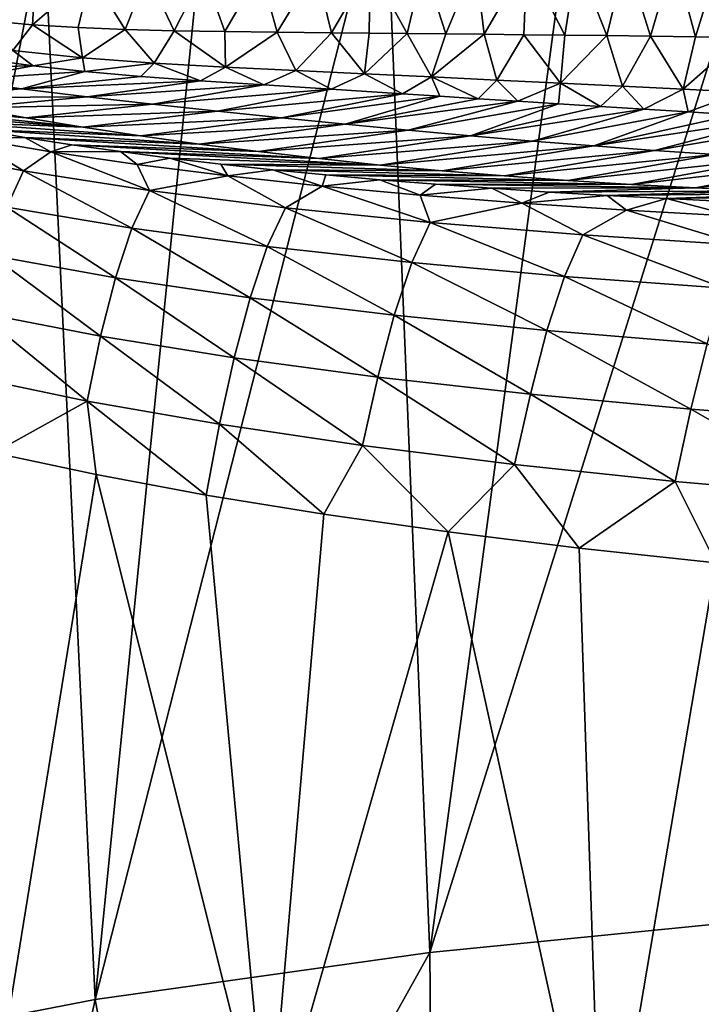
# Model space of a CAD drawing. Header units: millimetres. Extents: x -24 to 24, y -375 to 187.
# Tile 15 of 41: x -19 to -12, y 132 to 141. Entities that reach past the tile are written whole.
import ezdxf

# ---------------------------------------------------------------- set-up
doc = ezdxf.new("R2010")
doc.units = ezdxf.units.MM
doc.header["$LTSCALE"] = 19.07781
for name, color, linetype in [('61', 7, 'CONTINUOUS'), ('62', 7, 'CONTINUOUS'), ('63', 7, 'CONTINUOUS'), ('64', 7, 'CONTINUOUS'), ('65', 7, 'CONTINUOUS'), ('66', 7, 'CONTINUOUS'), ('67', 7, 'CONTINUOUS')]:
    doc.layers.add(name, color=color, linetype=linetype)

msp = doc.modelspace()

# ---------------------------------------------------------------- linework, layer by layer
at = {"layer": '61', "color": 7, "linetype": 'CONTINUOUS', "true_color": 0xe0f2ff}
for points in [[(-14.8516, 141.6996, 98.5187), (-15.3711, 141.6807, 98.6208), (-15.0108, 141.0269, 95.7695), (-14.8516, 141.6996, 98.5187)], [(-14.6328, 141.023, 95.7068), (-14.8516, 141.6996, 98.5187), (-15.0108, 141.0269, 95.7695), (-14.6328, 141.023, 95.7068)], [(-14.343, 141.7176, 98.4171), (-14.8516, 141.6996, 98.5187), (-14.6328, 141.023, 95.7068), (-14.343, 141.7176, 98.4171)], [(-14.26, 141.0192, 95.6442), (-14.343, 141.7176, 98.4171), (-14.6328, 141.023, 95.7068), (-14.26, 141.0192, 95.6442)], [(-13.8448, 141.7348, 98.3163), (-14.343, 141.7176, 98.4171), (-14.26, 141.0192, 95.6442), (-13.8448, 141.7348, 98.3163)], [(-13.8733, 141.015, 95.5787), (-13.8448, 141.7348, 98.3163), (-14.26, 141.0192, 95.6442), (-13.8733, 141.015, 95.5787)], [(-13.4738, 141.0104, 95.5104), (-13.8448, 141.7348, 98.3163), (-13.8733, 141.015, 95.5787), (-13.4738, 141.0104, 95.5104)], [(-13.3569, 141.7511, 98.2164), (-13.8448, 141.7348, 98.3163), (-13.4738, 141.0104, 95.5104), (-13.3569, 141.7511, 98.2164)], [(-13.0629, 141.0054, 95.4397), (-13.3569, 141.7511, 98.2164), (-13.4738, 141.0104, 95.5104), (-13.0629, 141.0054, 95.4397)], [(-12.879, 141.7663, 98.1178), (-13.3569, 141.7511, 98.2164), (-13.0629, 141.0054, 95.4397), (-12.879, 141.7663, 98.1178)], [(-12.6381, 140.9999, 95.3662), (-12.879, 141.7663, 98.1178), (-13.0629, 141.0054, 95.4397), (-12.6381, 140.9999, 95.3662)], [(-12.4108, 141.7803, 98.0205), (-12.879, 141.7663, 98.1178), (-12.6381, 140.9999, 95.3662), (-12.4108, 141.7803, 98.0205)], [(-12.1997, 140.9937, 95.2901), (-12.4108, 141.7803, 98.0205), (-12.6381, 140.9999, 95.3662), (-12.1997, 140.9937, 95.2901)], [(-11.9519, 141.7933, 97.9248), (-12.4108, 141.7803, 98.0205), (-12.1997, 140.9937, 95.2901), (-11.9519, 141.7933, 97.9248)], [(-11.7481, 140.9868, 95.2115), (-11.9519, 141.7933, 97.9248), (-12.1997, 140.9937, 95.2901), (-11.7481, 140.9868, 95.2115)], [(-18.6362, 141.6092, 99.2299), (-19.1602, 141.6311, 99.328), (-19.0894, 141.1499, 96.4072), (-18.6362, 141.6092, 99.2299)], [(-18.6632, 141.1123, 96.3411), (-18.6362, 141.6092, 99.2299), (-19.0894, 141.1499, 96.4072), (-18.6632, 141.1123, 96.3411)], [(-18.0965, 141.6028, 99.1302), (-18.6362, 141.6092, 99.2299), (-18.6632, 141.1123, 96.3411), (-18.0965, 141.6028, 99.1302)], [(-18.2182, 141.0846, 96.2728), (-18.0965, 141.6028, 99.1302), (-18.6632, 141.1123, 96.3411), (-18.2182, 141.0846, 96.2728)], [(-17.7596, 141.0652, 96.2028), (-18.0965, 141.6028, 99.1302), (-18.2182, 141.0846, 96.2728), (-17.7596, 141.0652, 96.2028)], [(-17.5471, 141.6083, 99.0295), (-18.0965, 141.6028, 99.1302), (-17.7596, 141.0652, 96.2028), (-17.5471, 141.6083, 99.0295)], [(-17.2825, 141.0525, 96.1299), (-17.5471, 141.6083, 99.0295), (-17.7596, 141.0652, 96.2028), (-17.2825, 141.0525, 96.1299)], [(-16.9941, 141.6223, 98.9279), (-17.5471, 141.6083, 99.0295), (-17.2825, 141.0525, 96.1299), (-16.9941, 141.6223, 98.9279)], [(-16.7873, 141.0445, 96.0537), (-16.9941, 141.6223, 98.9279), (-17.2825, 141.0525, 96.1299), (-16.7873, 141.0445, 96.0537)], [(-16.4439, 141.6409, 98.8256), (-16.9941, 141.6223, 98.9279), (-16.7873, 141.0445, 96.0537), (-16.4439, 141.6409, 98.8256)], [(-16.2782, 141.0389, 95.9741), (-16.4439, 141.6409, 98.8256), (-16.7873, 141.0445, 96.0537), (-16.2782, 141.0389, 95.9741)], [(-15.9021, 141.6609, 98.7232), (-16.4439, 141.6409, 98.8256), (-16.2782, 141.0389, 95.9741), (-15.9021, 141.6609, 98.7232)], [(-15.7469, 141.0339, 95.8895), (-15.9021, 141.6609, 98.7232), (-16.2782, 141.0389, 95.9741), (-15.7469, 141.0339, 95.8895)], [(-15.3711, 141.6807, 98.6208), (-15.9021, 141.6609, 98.7232), (-15.7469, 141.0339, 95.8895), (-15.3711, 141.6807, 98.6208)], [(-15.3823, 141.0305, 95.8305), (-15.3711, 141.6807, 98.6208), (-15.7469, 141.0339, 95.8895), (-15.3823, 141.0305, 95.8305)], [(-15.0108, 141.0269, 95.7695), (-15.3711, 141.6807, 98.6208), (-15.3823, 141.0305, 95.8305), (-15.0108, 141.0269, 95.7695)]]:
    msp.add_3dface(points, dxfattribs=at)
at = {"layer": '62', "color": 7, "linetype": 'CONTINUOUS', "true_color": 0xe0f2ff}
for points in [[(-18.6632, 141.1123, 96.3411), (-19.0894, 141.1499, 96.4072), (-18.8576, 140.8594, 93.125), (-18.6632, 141.1123, 96.3411)], [(-18.1752, 140.7889, 93.0413), (-18.6632, 141.1123, 96.3411), (-18.8576, 140.8594, 93.125), (-18.1752, 140.7889, 93.0413)], [(-18.2182, 141.0846, 96.2728), (-18.6632, 141.1123, 96.3411), (-18.1752, 140.7889, 93.0413), (-18.2182, 141.0846, 96.2728)], [(-17.7596, 141.0652, 96.2028), (-18.2182, 141.0846, 96.2728), (-18.1752, 140.7889, 93.0413), (-17.7596, 141.0652, 96.2028)], [(-17.4788, 140.7382, 92.9563), (-17.7596, 141.0652, 96.2028), (-18.1752, 140.7889, 93.0413), (-17.4788, 140.7382, 92.9563)], [(-17.2825, 141.0525, 96.1299), (-17.7596, 141.0652, 96.2028), (-17.4788, 140.7382, 92.9563), (-17.2825, 141.0525, 96.1299)], [(-16.7813, 140.6996, 92.8704), (-17.2825, 141.0525, 96.1299), (-17.4788, 140.7382, 92.9563), (-16.7813, 140.6996, 92.8704)], [(-16.7873, 141.0445, 96.0537), (-17.2825, 141.0525, 96.1299), (-16.7813, 140.6996, 92.8704), (-16.7873, 141.0445, 96.0537)], [(-16.2782, 141.0389, 95.9741), (-16.7873, 141.0445, 96.0537), (-16.7813, 140.6996, 92.8704), (-16.2782, 141.0389, 95.9741)], [(-16.0952, 140.6659, 92.7841), (-16.2782, 141.0389, 95.9741), (-16.7813, 140.6996, 92.8704), (-16.0952, 140.6659, 92.7841)], [(-15.7469, 141.0339, 95.8895), (-16.2782, 141.0389, 95.9741), (-16.0952, 140.6659, 92.7841), (-15.7469, 141.0339, 95.8895)], [(-15.4255, 140.6339, 92.6978), (-15.7469, 141.0339, 95.8895), (-16.0952, 140.6659, 92.7841), (-15.4255, 140.6339, 92.6978)], [(-15.3823, 141.0305, 95.8305), (-15.7469, 141.0339, 95.8895), (-15.4255, 140.6339, 92.6978), (-15.3823, 141.0305, 95.8305)], [(-15.0108, 141.0269, 95.7695), (-15.3823, 141.0305, 95.8305), (-15.4255, 140.6339, 92.6978), (-15.0108, 141.0269, 95.7695)], [(-14.773, 140.6026, 92.6118), (-15.0108, 141.0269, 95.7695), (-15.4255, 140.6339, 92.6978), (-14.773, 140.6026, 92.6118)], [(-14.6328, 141.023, 95.7068), (-15.0108, 141.0269, 95.7695), (-14.773, 140.6026, 92.6118), (-14.6328, 141.023, 95.7068)], [(-14.26, 141.0192, 95.6442), (-14.6328, 141.023, 95.7068), (-14.773, 140.6026, 92.6118), (-14.26, 141.0192, 95.6442)], [(-14.1366, 140.5721, 92.5265), (-14.26, 141.0192, 95.6442), (-14.773, 140.6026, 92.6118), (-14.1366, 140.5721, 92.5265)], [(-13.8733, 141.015, 95.5787), (-14.26, 141.0192, 95.6442), (-14.1366, 140.5721, 92.5265), (-13.8733, 141.015, 95.5787)], [(-13.5159, 140.5423, 92.4422), (-13.8733, 141.015, 95.5787), (-14.1366, 140.5721, 92.5265), (-13.5159, 140.5423, 92.4422)], [(-13.4738, 141.0104, 95.5104), (-13.8733, 141.015, 95.5787), (-13.5159, 140.5423, 92.4422), (-13.4738, 141.0104, 95.5104)], [(-13.0629, 141.0054, 95.4397), (-13.4738, 141.0104, 95.5104), (-13.5159, 140.5423, 92.4422), (-13.0629, 141.0054, 95.4397)], [(-12.9102, 140.5131, 92.3592), (-13.0629, 141.0054, 95.4397), (-13.5159, 140.5423, 92.4422), (-12.9102, 140.5131, 92.3592)], [(-12.6381, 140.9999, 95.3662), (-13.0629, 141.0054, 95.4397), (-12.9102, 140.5131, 92.3592), (-12.6381, 140.9999, 95.3662)], [(-12.3192, 140.4843, 92.2778), (-12.6381, 140.9999, 95.3662), (-12.9102, 140.5131, 92.3592), (-12.3192, 140.4843, 92.2778)], [(-12.1997, 140.9937, 95.2901), (-12.6381, 140.9999, 95.3662), (-12.3192, 140.4843, 92.2778), (-12.1997, 140.9937, 95.2901)], [(-11.7481, 140.9868, 95.2115), (-12.1997, 140.9937, 95.2901), (-12.3192, 140.4843, 92.2778), (-11.7481, 140.9868, 95.2115)], [(-11.742, 140.4558, 92.1983), (-11.7481, 140.9868, 95.2115), (-12.3192, 140.4843, 92.2778), (-11.742, 140.4558, 92.1983)], [(-18.6581, 140.7112, 89.8248), (-18.8576, 140.8594, 93.125), (-19.1252, 140.7747, 89.8673), (-18.6581, 140.7112, 89.8248)], [(-18.1752, 140.7889, 93.0413), (-18.8576, 140.8594, 93.125), (-18.6581, 140.7112, 89.8248), (-18.1752, 140.7889, 93.0413)], [(-18.1531, 140.6563, 89.7793), (-18.1752, 140.7889, 93.0413), (-18.6581, 140.7112, 89.8248), (-18.1531, 140.6563, 89.7793)], [(-17.4788, 140.7382, 92.9563), (-18.1752, 140.7889, 93.0413), (-18.1531, 140.6563, 89.7793), (-17.4788, 140.7382, 92.9563)], [(-17.6069, 140.6086, 89.7303), (-17.4788, 140.7382, 92.9563), (-18.1531, 140.6563, 89.7793), (-17.6069, 140.6086, 89.7303)], [(-17.0272, 140.5662, 89.6779), (-17.4788, 140.7382, 92.9563), (-17.6069, 140.6086, 89.7303), (-17.0272, 140.5662, 89.6779)], [(-16.7813, 140.6996, 92.8704), (-17.4788, 140.7382, 92.9563), (-17.0272, 140.5662, 89.6779), (-16.7813, 140.6996, 92.8704)], [(-16.4079, 140.5249, 89.621), (-16.7813, 140.6996, 92.8704), (-17.0272, 140.5662, 89.6779), (-16.4079, 140.5249, 89.621)], [(-16.0952, 140.6659, 92.7841), (-16.7813, 140.6996, 92.8704), (-16.4079, 140.5249, 89.621), (-16.0952, 140.6659, 92.7841)], [(-15.7511, 140.4824, 89.5594), (-16.0952, 140.6659, 92.7841), (-16.4079, 140.5249, 89.621), (-15.7511, 140.4824, 89.5594)], [(-15.4255, 140.6339, 92.6978), (-16.0952, 140.6659, 92.7841), (-15.7511, 140.4824, 89.5594), (-15.4255, 140.6339, 92.6978)], [(-15.0562, 140.4377, 89.4928), (-15.4255, 140.6339, 92.6978), (-15.7511, 140.4824, 89.5594), (-15.0562, 140.4377, 89.4928)], [(-14.773, 140.6026, 92.6118), (-15.4255, 140.6339, 92.6978), (-15.0562, 140.4377, 89.4928), (-14.773, 140.6026, 92.6118)], [(-14.6927, 140.4145, 89.4575), (-14.773, 140.6026, 92.6118), (-15.0562, 140.4377, 89.4928), (-14.6927, 140.4145, 89.4575)], [(-14.1366, 140.5721, 92.5265), (-14.773, 140.6026, 92.6118), (-14.3184, 140.3907, 89.4209), (-14.1366, 140.5721, 92.5265)], [(-14.3184, 140.3907, 89.4209), (-14.773, 140.6026, 92.6118), (-14.6927, 140.4145, 89.4575), (-14.3184, 140.3907, 89.4209)], [(-13.9318, 140.3663, 89.3828), (-14.1366, 140.5721, 92.5265), (-14.3184, 140.3907, 89.4209), (-13.9318, 140.3663, 89.3828)], [(-13.5159, 140.5423, 92.4422), (-14.1366, 140.5721, 92.5265), (-13.9318, 140.3663, 89.3828), (-13.5159, 140.5423, 92.4422)], [(-13.5346, 140.3413, 89.3434), (-13.5159, 140.5423, 92.4422), (-13.9318, 140.3663, 89.3828), (-13.5346, 140.3413, 89.3434)], [(-13.125, 140.3156, 89.3027), (-13.5159, 140.5423, 92.4422), (-13.5346, 140.3413, 89.3434), (-13.125, 140.3156, 89.3027)], [(-12.9102, 140.5131, 92.3592), (-13.5159, 140.5423, 92.4422), (-13.125, 140.3156, 89.3027), (-12.9102, 140.5131, 92.3592)], [(-12.703, 140.2893, 89.2606), (-12.9102, 140.5131, 92.3592), (-13.125, 140.3156, 89.3027), (-12.703, 140.2893, 89.2606)], [(-12.3192, 140.4843, 92.2778), (-12.9102, 140.5131, 92.3592), (-12.703, 140.2893, 89.2606), (-12.3192, 140.4843, 92.2778)], [(-12.2694, 140.2623, 89.2174), (-12.3192, 140.4843, 92.2778), (-12.703, 140.2893, 89.2606), (-12.2694, 140.2623, 89.2174)], [(-11.742, 140.4558, 92.1983), (-12.3192, 140.4843, 92.2778), (-12.2694, 140.2623, 89.2174), (-11.742, 140.4558, 92.1983)], [(-11.8217, 140.2346, 89.1729), (-11.742, 140.4558, 92.1983), (-12.2694, 140.2623, 89.2174), (-11.8217, 140.2346, 89.1729)]]:
    msp.add_3dface(points, dxfattribs=at)
at = {"layer": '63', "color": 7, "linetype": 'CONTINUOUS', "true_color": 0xe0f2ff}
for points in [[(-18.6581, 140.7112, 89.8248), (-19.1252, 140.7747, 89.8673), (-20.0108, 140.6825, 72.9198), (-18.6581, 140.7112, 89.8248)], [(-19.401, 140.5755, 73.0621), (-18.6581, 140.7112, 89.8248), (-20.0108, 140.6825, 72.9198), (-19.401, 140.5755, 73.0621)], [(-18.1531, 140.6563, 89.7793), (-18.6581, 140.7112, 89.8248), (-19.401, 140.5755, 73.0621), (-18.1531, 140.6563, 89.7793)], [(-18.7702, 140.4868, 73.2053), (-18.1531, 140.6563, 89.7793), (-19.401, 140.5755, 73.0621), (-18.7702, 140.4868, 73.2053)], [(-17.6069, 140.6086, 89.7303), (-18.1531, 140.6563, 89.7793), (-18.7702, 140.4868, 73.2053), (-17.6069, 140.6086, 89.7303)], [(-18.7702, 140.4868, 73.2053), (-19.401, 140.5755, 73.0621), (-20.3198, 140.5036, 56.5975), (-18.7702, 140.4868, 73.2053)], [(-17.0272, 140.5662, 89.6779), (-17.6069, 140.6086, 89.7303), (-18.7702, 140.4868, 73.2053), (-17.0272, 140.5662, 89.6779)], [(-18.1306, 140.4095, 73.3487), (-17.0272, 140.5662, 89.6779), (-18.7702, 140.4868, 73.2053), (-18.1306, 140.4095, 73.3487)], [(-16.4079, 140.5249, 89.621), (-17.0272, 140.5662, 89.6779), (-18.1306, 140.4095, 73.3487), (-16.4079, 140.5249, 89.621)], [(-20.9137, 140.4533, 41.8103), (-20.4926, 140.3531, 42.479), (-18.725, 140.2052, 57.8552), (-20.9137, 140.4533, 41.8103)], [(-19.2677, 140.3005, 57.4391), (-20.9137, 140.4533, 41.8103), (-18.725, 140.2052, 57.8552), (-19.2677, 140.3005, 57.4391)], [(-18.7702, 140.4868, 73.2053), (-20.3198, 140.5036, 56.5975), (-19.8003, 140.3996, 57.0193), (-18.7702, 140.4868, 73.2053)], [(-18.1306, 140.4095, 73.3487), (-18.7702, 140.4868, 73.2053), (-19.8003, 140.3996, 57.0193), (-18.1306, 140.4095, 73.3487)], [(-17.4927, 140.3376, 73.4917), (-16.4079, 140.5249, 89.621), (-18.1306, 140.4095, 73.3487), (-17.4927, 140.3376, 73.4917)], [(-15.7511, 140.4824, 89.5594), (-16.4079, 140.5249, 89.621), (-17.4927, 140.3376, 73.4917), (-15.7511, 140.4824, 89.5594)], [(-16.8608, 140.269, 73.6336), (-15.7511, 140.4824, 89.5594), (-17.4927, 140.3376, 73.4917), (-16.8608, 140.269, 73.6336)], [(-15.0562, 140.4377, 89.4928), (-15.7511, 140.4824, 89.5594), (-16.8608, 140.269, 73.6336), (-15.0562, 140.4377, 89.4928)], [(-18.1306, 140.4095, 73.3487), (-19.8003, 140.3996, 57.0193), (-19.2677, 140.3005, 57.4391), (-18.1306, 140.4095, 73.3487)], [(-17.4927, 140.3376, 73.4917), (-18.1306, 140.4095, 73.3487), (-19.2677, 140.3005, 57.4391), (-17.4927, 140.3376, 73.4917)], [(-16.2354, 140.2035, 73.7741), (-15.0562, 140.4377, 89.4928), (-16.8608, 140.269, 73.6336), (-16.2354, 140.2035, 73.7741)], [(-14.6927, 140.4145, 89.4575), (-15.0562, 140.4377, 89.4928), (-16.2354, 140.2035, 73.7741), (-14.6927, 140.4145, 89.4575)], [(-15.6156, 140.1415, 73.9125), (-14.6927, 140.4145, 89.4575), (-16.2354, 140.2035, 73.7741), (-15.6156, 140.1415, 73.9125)], [(-14.3184, 140.3907, 89.4209), (-14.6927, 140.4145, 89.4575), (-15.6156, 140.1415, 73.9125), (-14.3184, 140.3907, 89.4209)], [(-13.9318, 140.3663, 89.3828), (-14.3184, 140.3907, 89.4209), (-15.6156, 140.1415, 73.9125), (-13.9318, 140.3663, 89.3828)], [(-15.0015, 140.0831, 74.0485), (-13.9318, 140.3663, 89.3828), (-15.6156, 140.1415, 73.9125), (-15.0015, 140.0831, 74.0485)], [(-13.5346, 140.3413, 89.3434), (-13.9318, 140.3663, 89.3828), (-15.0015, 140.0831, 74.0485), (-13.5346, 140.3413, 89.3434)], [(-20.4926, 140.3531, 42.479), (-20.0231, 140.2507, 43.1769), (-18.1727, 140.1144, 58.2663), (-20.4926, 140.3531, 42.479)], [(-18.725, 140.2052, 57.8552), (-20.4926, 140.3531, 42.479), (-18.1727, 140.1144, 58.2663), (-18.725, 140.2052, 57.8552)], [(-17.4927, 140.3376, 73.4917), (-19.2677, 140.3005, 57.4391), (-18.725, 140.2052, 57.8552), (-17.4927, 140.3376, 73.4917)], [(-16.8608, 140.269, 73.6336), (-17.4927, 140.3376, 73.4917), (-18.725, 140.2052, 57.8552), (-16.8608, 140.269, 73.6336)], [(-16.8608, 140.269, 73.6336), (-18.725, 140.2052, 57.8552), (-18.1727, 140.1144, 58.2663), (-16.8608, 140.269, 73.6336)], [(-16.2354, 140.2035, 73.7741), (-16.8608, 140.269, 73.6336), (-18.1727, 140.1144, 58.2663), (-16.2354, 140.2035, 73.7741)], [(-14.3928, 140.0284, 74.1816), (-13.5346, 140.3413, 89.3434), (-15.0015, 140.0831, 74.0485), (-14.3928, 140.0284, 74.1816)], [(-13.125, 140.3156, 89.3027), (-13.5346, 140.3413, 89.3434), (-14.3928, 140.0284, 74.1816), (-13.125, 140.3156, 89.3027)], [(-12.703, 140.2893, 89.2606), (-13.125, 140.3156, 89.3027), (-14.3928, 140.0284, 74.1816), (-12.703, 140.2893, 89.2606)], [(-13.7895, 139.9774, 74.3114), (-12.703, 140.2893, 89.2606), (-14.3928, 140.0284, 74.1816), (-13.7895, 139.9774, 74.3114)], [(-12.2694, 140.2623, 89.2174), (-12.703, 140.2893, 89.2606), (-13.7895, 139.9774, 74.3114), (-12.2694, 140.2623, 89.2174)], [(-13.1916, 139.9302, 74.4374), (-12.2694, 140.2623, 89.2174), (-13.7895, 139.9774, 74.3114), (-13.1916, 139.9302, 74.4374)], [(-11.8217, 140.2346, 89.1729), (-12.2694, 140.2623, 89.2174), (-13.1916, 139.9302, 74.4374), (-11.8217, 140.2346, 89.1729)], [(-20.0231, 140.2507, 43.1769), (-19.6112, 140.1683, 43.7527), (-18.1727, 140.1144, 58.2663), (-20.0231, 140.2507, 43.1769)], [(-19.6112, 140.1683, 43.7527), (-19.1822, 140.0891, 44.3198), (-17.6107, 140.0288, 58.6713), (-19.6112, 140.1683, 43.7527)], [(-18.1727, 140.1144, 58.2663), (-19.6112, 140.1683, 43.7527), (-17.6107, 140.0288, 58.6713), (-18.1727, 140.1144, 58.2663)], [(-16.2354, 140.2035, 73.7741), (-18.1727, 140.1144, 58.2663), (-17.6107, 140.0288, 58.6713), (-16.2354, 140.2035, 73.7741)], [(-15.6156, 140.1415, 73.9125), (-16.2354, 140.2035, 73.7741), (-17.6107, 140.0288, 58.6713), (-15.6156, 140.1415, 73.9125)], [(-11.3624, 140.2063, 89.1274), (-11.8217, 140.2346, 89.1729), (-13.1916, 139.9302, 74.4374), (-11.3624, 140.2063, 89.1274)], [(-12.5989, 139.8867, 74.5594), (-11.3624, 140.2063, 89.1274), (-13.1916, 139.9302, 74.4374), (-12.5989, 139.8867, 74.5594)], [(-10.8883, 140.1773, 89.081), (-11.3624, 140.2063, 89.1274), (-12.5989, 139.8867, 74.5594), (-10.8883, 140.1773, 89.081)], [(-12.0113, 139.8467, 74.677), (-10.8883, 140.1773, 89.081), (-12.5989, 139.8867, 74.5594), (-12.0113, 139.8467, 74.677)], [(-19.1822, 140.0891, 44.3198), (-18.7387, 140.0138, 44.8747), (-17.0393, 139.9486, 59.0686), (-19.1822, 140.0891, 44.3198)], [(-17.6107, 140.0288, 58.6713), (-19.1822, 140.0891, 44.3198), (-17.0393, 139.9486, 59.0686), (-17.6107, 140.0288, 58.6713)], [(-15.6156, 140.1415, 73.9125), (-17.6107, 140.0288, 58.6713), (-17.0393, 139.9486, 59.0686), (-15.6156, 140.1415, 73.9125)], [(-15.0015, 140.0831, 74.0485), (-15.6156, 140.1415, 73.9125), (-17.0393, 139.9486, 59.0686), (-15.0015, 140.0831, 74.0485)], [(-15.0015, 140.0831, 74.0485), (-17.0393, 139.9486, 59.0686), (-16.4589, 139.8743, 59.4573), (-15.0015, 140.0831, 74.0485)], [(-14.3928, 140.0284, 74.1816), (-15.0015, 140.0831, 74.0485), (-16.4589, 139.8743, 59.4573), (-14.3928, 140.0284, 74.1816)], [(-18.7387, 140.0138, 44.8747), (-18.2793, 139.9422, 45.4187), (-16.4589, 139.8743, 59.4573), (-18.7387, 140.0138, 44.8747)], [(-17.0393, 139.9486, 59.0686), (-18.7387, 140.0138, 44.8747), (-16.4589, 139.8743, 59.4573), (-17.0393, 139.9486, 59.0686)], [(-14.3928, 140.0284, 74.1816), (-16.4589, 139.8743, 59.4573), (-15.8702, 139.8061, 59.836), (-14.3928, 140.0284, 74.1816)], [(-13.7895, 139.9774, 74.3114), (-14.3928, 140.0284, 74.1816), (-15.8702, 139.8061, 59.836), (-13.7895, 139.9774, 74.3114)], [(-13.7895, 139.9774, 74.3114), (-15.8702, 139.8061, 59.836), (-15.2737, 139.744, 60.2038), (-13.7895, 139.9774, 74.3114)], [(-13.1916, 139.9302, 74.4374), (-13.7895, 139.9774, 74.3114), (-15.2737, 139.744, 60.2038), (-13.1916, 139.9302, 74.4374)], [(-18.2793, 139.9422, 45.4187), (-17.8077, 139.875, 45.9475), (-15.8702, 139.8061, 59.836), (-18.2793, 139.9422, 45.4187)], [(-16.4589, 139.8743, 59.4573), (-18.2793, 139.9422, 45.4187), (-15.8702, 139.8061, 59.836), (-16.4589, 139.8743, 59.4573)], [(-17.8077, 139.875, 45.9475), (-17.3243, 139.812, 46.4612), (-15.2737, 139.744, 60.2038), (-17.8077, 139.875, 45.9475)], [(-15.8702, 139.8061, 59.836), (-17.8077, 139.875, 45.9475), (-15.2737, 139.744, 60.2038), (-15.8702, 139.8061, 59.836)], [(-13.1916, 139.9302, 74.4374), (-15.2737, 139.744, 60.2038), (-14.67, 139.688, 60.5597), (-13.1916, 139.9302, 74.4374)], [(-12.5989, 139.8867, 74.5594), (-13.1916, 139.9302, 74.4374), (-14.67, 139.688, 60.5597), (-12.5989, 139.8867, 74.5594)], [(-12.5989, 139.8867, 74.5594), (-14.67, 139.688, 60.5597), (-14.0599, 139.6381, 60.9028), (-12.5989, 139.8867, 74.5594)], [(-12.0113, 139.8467, 74.677), (-12.5989, 139.8867, 74.5594), (-14.0599, 139.6381, 60.9028), (-12.0113, 139.8467, 74.677)], [(-17.3243, 139.812, 46.4612), (-16.8288, 139.7532, 46.9598), (-15.2737, 139.744, 60.2038), (-17.3243, 139.812, 46.4612)], [(-12.0113, 139.8467, 74.677), (-14.0599, 139.6381, 60.9028), (-13.444, 139.5939, 61.2324), (-12.0113, 139.8467, 74.677)], [(-11.4289, 139.8103, 74.7899), (-12.0113, 139.8467, 74.677), (-13.444, 139.5939, 61.2324), (-11.4289, 139.8103, 74.7899)], [(-11.4289, 139.8103, 74.7899), (-13.444, 139.5939, 61.2324), (-12.8231, 139.5552, 61.5476), (-11.4289, 139.8103, 74.7899)], [(-10.8516, 139.7773, 74.8979), (-11.4289, 139.8103, 74.7899), (-12.8231, 139.5552, 61.5476), (-10.8516, 139.7773, 74.8979)], [(-16.8288, 139.7532, 46.9598), (-16.322, 139.6985, 47.4431), (-14.67, 139.688, 60.5597), (-16.8288, 139.7532, 46.9598)], [(-15.2737, 139.744, 60.2038), (-16.8288, 139.7532, 46.9598), (-14.67, 139.688, 60.5597), (-15.2737, 139.744, 60.2038)], [(-16.322, 139.6985, 47.4431), (-15.8045, 139.6478, 47.9104), (-14.0599, 139.6381, 60.9028), (-16.322, 139.6985, 47.4431)], [(-14.67, 139.688, 60.5597), (-16.322, 139.6985, 47.4431), (-14.0599, 139.6381, 60.9028), (-14.67, 139.688, 60.5597)], [(-10.8516, 139.7773, 74.8979), (-12.8231, 139.5552, 61.5476), (-12.1982, 139.5217, 61.8479), (-10.8516, 139.7773, 74.8979)], [(-10.2795, 139.7475, 75.0007), (-10.8516, 139.7773, 74.8979), (-12.1982, 139.5217, 61.8479), (-10.2795, 139.7475, 75.0007)], [(-10.2795, 139.7475, 75.0007), (-12.1982, 139.5217, 61.8479), (-11.5699, 139.493, 62.1329), (-10.2795, 139.7475, 75.0007)], [(-15.8045, 139.6478, 47.9104), (-15.2755, 139.6008, 48.3626), (-13.444, 139.5939, 61.2324), (-15.8045, 139.6478, 47.9104)], [(-14.0599, 139.6381, 60.9028), (-15.8045, 139.6478, 47.9104), (-13.444, 139.5939, 61.2324), (-14.0599, 139.6381, 60.9028)], [(-15.2755, 139.6008, 48.3626), (-14.7357, 139.5575, 48.7991), (-12.8231, 139.5552, 61.5476), (-15.2755, 139.6008, 48.3626)], [(-13.444, 139.5939, 61.2324), (-15.2755, 139.6008, 48.3626), (-12.8231, 139.5552, 61.5476), (-13.444, 139.5939, 61.2324)], [(-14.7357, 139.5575, 48.7991), (-14.1859, 139.5176, 49.2194), (-12.1982, 139.5217, 61.8479), (-14.7357, 139.5575, 48.7991)], [(-12.8231, 139.5552, 61.5476), (-14.7357, 139.5575, 48.7991), (-12.1982, 139.5217, 61.8479), (-12.8231, 139.5552, 61.5476)], [(-14.1859, 139.5176, 49.2194), (-13.6266, 139.481, 49.6232), (-12.1982, 139.5217, 61.8479), (-14.1859, 139.5176, 49.2194)], [(-12.1982, 139.5217, 61.8479), (-13.6266, 139.481, 49.6232), (-11.5699, 139.493, 62.1329), (-12.1982, 139.5217, 61.8479)], [(-13.6266, 139.481, 49.6232), (-13.0586, 139.4475, 50.01), (-11.5699, 139.493, 62.1329), (-13.6266, 139.481, 49.6232)], [(-11.5699, 139.493, 62.1329), (-13.0586, 139.4475, 50.01), (-10.939, 139.4685, 62.4022), (-11.5699, 139.493, 62.1329)], [(-13.0586, 139.4475, 50.01), (-12.4823, 139.417, 50.3796), (-10.939, 139.4685, 62.4022), (-13.0586, 139.4475, 50.01)], [(-10.939, 139.4685, 62.4022), (-12.4823, 139.417, 50.3796), (-10.3062, 139.448, 62.6555), (-10.939, 139.4685, 62.4022)], [(-12.4823, 139.417, 50.3796), (-11.8986, 139.389, 50.7316), (-10.3062, 139.448, 62.6555), (-12.4823, 139.417, 50.3796)]]:
    msp.add_3dface(points, dxfattribs=at)
at = {"layer": '64', "color": 7, "linetype": 'CONTINUOUS', "true_color": 0xe0f2ff}
for points in [[(-18.7387, 140.0138, 44.8747), (-19.1822, 140.0891, 44.3198), (-19.2811, 140.0105, 42.4918), (-18.7387, 140.0138, 44.8747)], [(-18.4847, 139.8736, 43.5211), (-18.7387, 140.0138, 44.8747), (-19.2811, 140.0105, 42.4918), (-18.4847, 139.8736, 43.5211)], [(-18.2793, 139.9422, 45.4187), (-18.7387, 140.0138, 44.8747), (-18.4847, 139.8736, 43.5211), (-18.2793, 139.9422, 45.4187)], [(-17.8077, 139.875, 45.9475), (-18.2793, 139.9422, 45.4187), (-18.4847, 139.8736, 43.5211), (-17.8077, 139.875, 45.9475)], [(-17.6432, 139.7492, 44.5043), (-17.8077, 139.875, 45.9475), (-18.4847, 139.8736, 43.5211), (-17.6432, 139.7492, 44.5043)], [(-17.3243, 139.812, 46.4612), (-17.8077, 139.875, 45.9475), (-17.6432, 139.7492, 44.5043), (-17.3243, 139.812, 46.4612)], [(-16.7603, 139.6374, 45.438), (-17.3243, 139.812, 46.4612), (-17.6432, 139.7492, 44.5043), (-16.7603, 139.6374, 45.438)], [(-16.8288, 139.7532, 46.9598), (-17.3243, 139.812, 46.4612), (-16.7603, 139.6374, 45.438), (-16.8288, 139.7532, 46.9598)], [(-16.322, 139.6985, 47.4431), (-16.8288, 139.7532, 46.9598), (-16.7603, 139.6374, 45.438), (-16.322, 139.6985, 47.4431)], [(-15.8401, 139.5379, 46.319), (-16.322, 139.6985, 47.4431), (-16.7603, 139.6374, 45.438), (-15.8401, 139.5379, 46.319)], [(-15.8045, 139.6478, 47.9104), (-16.322, 139.6985, 47.4431), (-15.8401, 139.5379, 46.319), (-15.8045, 139.6478, 47.9104)], [(-15.2755, 139.6008, 48.3626), (-15.8045, 139.6478, 47.9104), (-15.8401, 139.5379, 46.319), (-15.2755, 139.6008, 48.3626)], [(-14.8831, 139.4499, 47.1477), (-15.2755, 139.6008, 48.3626), (-15.8401, 139.5379, 46.319), (-14.8831, 139.4499, 47.1477)], [(-14.7357, 139.5575, 48.7991), (-15.2755, 139.6008, 48.3626), (-14.8831, 139.4499, 47.1477), (-14.7357, 139.5575, 48.7991)], [(-14.1859, 139.5176, 49.2194), (-14.7357, 139.5575, 48.7991), (-14.8831, 139.4499, 47.1477), (-14.1859, 139.5176, 49.2194)], [(-13.8927, 139.3726, 47.9219), (-14.1859, 139.5176, 49.2194), (-14.8831, 139.4499, 47.1477), (-13.8927, 139.3726, 47.9219)], [(-13.6266, 139.481, 49.6232), (-14.1859, 139.5176, 49.2194), (-13.8927, 139.3726, 47.9219), (-13.6266, 139.481, 49.6232)], [(-13.0586, 139.4475, 50.01), (-13.6266, 139.481, 49.6232), (-13.8927, 139.3726, 47.9219), (-13.0586, 139.4475, 50.01)], [(-12.8723, 139.3051, 48.6398), (-13.0586, 139.4475, 50.01), (-13.8927, 139.3726, 47.9219), (-12.8723, 139.3051, 48.6398)], [(-12.4823, 139.417, 50.3796), (-13.0586, 139.4475, 50.01), (-12.8723, 139.3051, 48.6398), (-12.4823, 139.417, 50.3796)], [(-11.8267, 139.2464, 49.299), (-12.4823, 139.417, 50.3796), (-12.8723, 139.3051, 48.6398), (-11.8267, 139.2464, 49.299)], [(-11.8986, 139.389, 50.7316), (-12.4823, 139.417, 50.3796), (-11.8267, 139.2464, 49.299), (-11.8986, 139.389, 50.7316)]]:
    msp.add_3dface(points, dxfattribs=at)
at = {"layer": '65', "color": 7, "linetype": 'CONTINUOUS', "true_color": 0xe0f2ff}
for points in [[(-19.2811, 140.0105, 42.4918), (-19.8748, 139.9053, 40.4915), (-18.7528, 139.688, 42.0572), (-19.2811, 140.0105, 42.4918)], [(-18.4847, 139.8736, 43.5211), (-19.2811, 140.0105, 42.4918), (-18.7528, 139.688, 42.0572), (-18.4847, 139.8736, 43.5211)], [(-19.8748, 139.9053, 40.4915), (-18.9151, 139.3343, 40.8995), (-18.7528, 139.688, 42.0572), (-19.8748, 139.9053, 40.4915)], [(-18.4847, 139.8736, 43.5211), (-18.7528, 139.688, 42.0572), (-17.5237, 139.495, 43.5309), (-18.4847, 139.8736, 43.5211)], [(-17.6432, 139.7492, 44.5043), (-18.4847, 139.8736, 43.5211), (-17.5237, 139.495, 43.5309), (-17.6432, 139.7492, 44.5043)], [(-18.9151, 139.3343, 40.8995), (-17.6963, 139.1298, 42.3916), (-18.7528, 139.688, 42.0572), (-18.9151, 139.3343, 40.8995)], [(-18.7528, 139.688, 42.0572), (-17.6963, 139.1298, 42.3916), (-17.5237, 139.495, 43.5309), (-18.7528, 139.688, 42.0572)], [(-16.7603, 139.6374, 45.438), (-17.6432, 139.7492, 44.5043), (-17.5237, 139.495, 43.5309), (-16.7603, 139.6374, 45.438)], [(-16.7603, 139.6374, 45.438), (-17.5237, 139.495, 43.5309), (-16.1974, 139.3272, 44.9008), (-16.7603, 139.6374, 45.438)], [(-15.8401, 139.5379, 46.319), (-16.7603, 139.6374, 45.438), (-16.1974, 139.3272, 44.9008), (-15.8401, 139.5379, 46.319)], [(-17.6963, 139.1298, 42.3916), (-16.3765, 138.9493, 43.7798), (-17.5237, 139.495, 43.5309), (-17.6963, 139.1298, 42.3916)], [(-17.5237, 139.495, 43.5309), (-16.3765, 138.9493, 43.7798), (-16.1974, 139.3272, 44.9008), (-17.5237, 139.495, 43.5309)], [(-15.8401, 139.5379, 46.319), (-16.1974, 139.3272, 44.9008), (-14.785, 139.184, 46.1565), (-15.8401, 139.5379, 46.319)], [(-14.8831, 139.4499, 47.1477), (-15.8401, 139.5379, 46.319), (-14.785, 139.184, 46.1565), (-14.8831, 139.4499, 47.1477)], [(-13.8927, 139.3726, 47.9219), (-14.8831, 139.4499, 47.1477), (-14.785, 139.184, 46.1565), (-13.8927, 139.3726, 47.9219)], [(-19.0623, 138.8614, 39.9539), (-17.8549, 138.6448, 41.4468), (-18.9151, 139.3343, 40.8995), (-19.0623, 138.8614, 39.9539)], [(-18.9151, 139.3343, 40.8995), (-17.8549, 138.6448, 41.4468), (-17.6963, 139.1298, 42.3916), (-18.9151, 139.3343, 40.8995)], [(-16.3765, 138.9493, 43.7798), (-14.9664, 138.7924, 45.0538), (-16.1974, 139.3272, 44.9008), (-16.3765, 138.9493, 43.7798)], [(-16.1974, 139.3272, 44.9008), (-14.9664, 138.7924, 45.0538), (-14.785, 139.184, 46.1565), (-16.1974, 139.3272, 44.9008)], [(-13.8927, 139.3726, 47.9219), (-14.785, 139.184, 46.1565), (-13.2983, 139.0634, 47.2899), (-13.8927, 139.3726, 47.9219)], [(-12.8723, 139.3051, 48.6398), (-13.8927, 139.3726, 47.9219), (-13.2983, 139.0634, 47.2899), (-12.8723, 139.3051, 48.6398)], [(-12.8723, 139.3051, 48.6398), (-13.2983, 139.0634, 47.2899), (-11.749, 138.9629, 48.2949), (-12.8723, 139.3051, 48.6398)], [(-11.8267, 139.2464, 49.299), (-12.8723, 139.3051, 48.6398), (-11.749, 138.9629, 48.2949), (-11.8267, 139.2464, 49.299)], [(-17.8549, 138.6448, 41.4468), (-16.5432, 138.4507, 42.8371), (-17.6963, 139.1298, 42.3916), (-17.8549, 138.6448, 41.4468)], [(-17.6963, 139.1298, 42.3916), (-16.5432, 138.4507, 42.8371), (-16.3765, 138.9493, 43.7798), (-17.6963, 139.1298, 42.3916)], [(-14.9664, 138.7924, 45.0538), (-13.4774, 138.6579, 46.2056), (-14.785, 139.184, 46.1565), (-14.9664, 138.7924, 45.0538)], [(-14.785, 139.184, 46.1565), (-13.4774, 138.6579, 46.2056), (-13.2983, 139.0634, 47.2899), (-14.785, 139.184, 46.1565)], [(-13.4774, 138.6579, 46.2056), (-11.9209, 138.5437, 47.2288), (-13.2983, 139.0634, 47.2899), (-13.4774, 138.6579, 46.2056)], [(-13.2983, 139.0634, 47.2899), (-11.9209, 138.5437, 47.2288), (-11.749, 138.9629, 48.2949), (-13.2983, 139.0634, 47.2899)], [(-16.5432, 138.4507, 42.8371), (-15.137, 138.2792, 44.115), (-16.3765, 138.9493, 43.7798), (-16.5432, 138.4507, 42.8371)], [(-16.3765, 138.9493, 43.7798), (-15.137, 138.2792, 44.115), (-14.9664, 138.7924, 45.0538), (-16.3765, 138.9493, 43.7798)], [(-17.9998, 138.0743, 40.7217), (-19.0623, 138.8614, 39.9539), (-19.1945, 138.3051, 39.239), (-17.9998, 138.0743, 40.7217)], [(-17.8549, 138.6448, 41.4468), (-19.0623, 138.8614, 39.9539), (-17.9998, 138.0743, 40.7217), (-17.8549, 138.6448, 41.4468)], [(-15.137, 138.2792, 44.115), (-13.6476, 138.1295, 45.2725), (-14.9664, 138.7924, 45.0538), (-15.137, 138.2792, 44.115)], [(-14.9664, 138.7924, 45.0538), (-13.6476, 138.1295, 45.2725), (-13.4774, 138.6579, 46.2056), (-14.9664, 138.7924, 45.0538)], [(-16.6975, 137.8644, 42.1043), (-17.8549, 138.6448, 41.4468), (-17.9998, 138.0743, 40.7217), (-16.6975, 137.8644, 42.1043)], [(-16.5432, 138.4507, 42.8371), (-17.8549, 138.6448, 41.4468), (-16.6975, 137.8644, 42.1043), (-16.5432, 138.4507, 42.8371)], [(-13.6476, 138.1295, 45.2725), (-12.0858, 138.0003, 46.3029), (-13.4774, 138.6579, 46.2056), (-13.6476, 138.1295, 45.2725)], [(-13.4774, 138.6579, 46.2056), (-12.0858, 138.0003, 46.3029), (-11.9209, 138.5437, 47.2288), (-13.4774, 138.6579, 46.2056)], [(-15.2971, 137.676, 43.3772), (-16.5432, 138.4507, 42.8371), (-16.6975, 137.8644, 42.1043), (-15.2971, 137.676, 43.3772)], [(-15.137, 138.2792, 44.115), (-16.5432, 138.4507, 42.8371), (-15.2971, 137.676, 43.3772), (-15.137, 138.2792, 44.115)], [(-19.1945, 138.3051, 39.239), (-19.3128, 137.6879, 38.7502), (-18.1316, 137.4423, 40.2197), (-19.1945, 138.3051, 39.239)], [(-17.9998, 138.0743, 40.7217), (-19.1945, 138.3051, 39.239), (-18.1316, 137.4423, 40.2197), (-17.9998, 138.0743, 40.7217)], [(-13.8091, 137.5089, 44.5327), (-15.137, 138.2792, 44.115), (-15.2971, 137.676, 43.3772), (-13.8091, 137.5089, 44.5327)], [(-13.6476, 138.1295, 45.2725), (-15.137, 138.2792, 44.115), (-13.8091, 137.5089, 44.5327), (-13.6476, 138.1295, 45.2725)], [(-17.9998, 138.0743, 40.7217), (-18.1316, 137.4423, 40.2197), (-16.8403, 137.2158, 41.5919), (-17.9998, 138.0743, 40.7217)], [(-16.6975, 137.8644, 42.1043), (-17.9998, 138.0743, 40.7217), (-16.8403, 137.2158, 41.5919), (-16.6975, 137.8644, 42.1043)], [(-12.2438, 137.3626, 45.5637), (-13.6476, 138.1295, 45.2725), (-13.8091, 137.5089, 44.5327), (-12.2438, 137.3626, 45.5637)], [(-12.0858, 138.0003, 46.3029), (-13.6476, 138.1295, 45.2725), (-12.2438, 137.3626, 45.5637), (-12.0858, 138.0003, 46.3029)], [(-10.6121, 137.2363, 46.4651), (-12.0858, 138.0003, 46.3029), (-12.2438, 137.3626, 45.5637), (-10.6121, 137.2363, 46.4651)], [(-16.6975, 137.8644, 42.1043), (-16.8403, 137.2158, 41.5919), (-15.4473, 137.0095, 42.8577), (-16.6975, 137.8644, 42.1043)], [(-15.2971, 137.676, 43.3772), (-16.6975, 137.8644, 42.1043), (-15.4473, 137.0095, 42.8577), (-15.2971, 137.676, 43.3772)], [(-19.3128, 137.6879, 38.7502), (-19.041, 136.9365, 38.9805), (-18.1316, 137.4423, 40.2197), (-19.3128, 137.6879, 38.7502)], [(-15.2971, 137.676, 43.3772), (-15.4473, 137.0095, 42.8577), (-13.9625, 136.8238, 44.0093), (-15.2971, 137.676, 43.3772)], [(-13.8091, 137.5089, 44.5327), (-15.2971, 137.676, 43.3772), (-13.9625, 136.8238, 44.0093), (-13.8091, 137.5089, 44.5327)], [(-13.8091, 137.5089, 44.5327), (-13.9625, 136.8238, 44.0093), (-12.3955, 136.659, 45.0398), (-13.8091, 137.5089, 44.5327)], [(-12.2438, 137.3626, 45.5637), (-13.8091, 137.5089, 44.5327), (-12.3955, 136.659, 45.0398), (-12.2438, 137.3626, 45.5637)], [(-19.041, 136.9365, 38.9805), (-18.0439, 136.7255, 40.177), (-18.1316, 137.4423, 40.2197), (-19.041, 136.9365, 38.9805)], [(-18.0439, 136.7255, 40.177), (-16.9707, 136.5265, 41.3056), (-18.1316, 137.4423, 40.2197), (-18.0439, 136.7255, 40.177)], [(-18.1316, 137.4423, 40.2197), (-16.9707, 136.5265, 41.3056), (-16.8403, 137.2158, 41.5919), (-18.1316, 137.4423, 40.2197)], [(-12.2438, 137.3626, 45.5637), (-12.3955, 136.659, 45.0398), (-10.7567, 136.5154, 45.9431), (-12.2438, 137.3626, 45.5637)], [(-10.6121, 137.2363, 46.4651), (-12.2438, 137.3626, 45.5637), (-10.7567, 136.5154, 45.9431), (-10.6121, 137.2363, 46.4651)], [(-16.9707, 136.5265, 41.3056), (-15.8243, 136.3401, 42.3628), (-16.8403, 137.2158, 41.5919), (-16.9707, 136.5265, 41.3056)], [(-16.8403, 137.2158, 41.5919), (-15.8243, 136.3401, 42.3628), (-15.4473, 137.0095, 42.8577), (-16.8403, 137.2158, 41.5919)], [(-15.8243, 136.3401, 42.3628), (-14.6097, 136.167, 43.3445), (-15.4473, 137.0095, 42.8577), (-15.8243, 136.3401, 42.3628)], [(-15.4473, 137.0095, 42.8577), (-14.6097, 136.167, 43.3445), (-13.9625, 136.8238, 44.0093), (-15.4473, 137.0095, 42.8577)], [(-14.6097, 136.167, 43.3445), (-13.3335, 136.0082, 44.2452), (-13.9625, 136.8238, 44.0093), (-14.6097, 136.167, 43.3445)], [(-13.9625, 136.8238, 44.0093), (-13.3335, 136.0082, 44.2452), (-12.3955, 136.659, 45.0398), (-13.9625, 136.8238, 44.0093)], [(-13.3335, 136.0082, 44.2452), (-12.0004, 135.8643, 45.0615), (-12.3955, 136.659, 45.0398), (-13.3335, 136.0082, 44.2452)], [(-12.3955, 136.659, 45.0398), (-12.0004, 135.8643, 45.0615), (-10.7567, 136.5154, 45.9431), (-12.3955, 136.659, 45.0398)]]:
    msp.add_3dface(points, dxfattribs=at)
at = {"layer": '66', "color": 7, "linetype": 'CONTINUOUS', "true_color": 0xe0f2ff}
for points in [[(-13.3326, 142.9388, 4.9401), (-11.3118, 143.149, 3.7476), (-14.79, 132.0654, 3.95), (-13.3326, 142.9388, 4.9401)], [(-11.3118, 143.149, 3.7476), (-10.9889, 132.4415, 1.6), (-14.79, 132.0654, 3.95), (-11.3118, 143.149, 3.7476)], [(-15.2248, 142.6951, 6.3221), (-13.3326, 142.9388, 4.9401), (-14.79, 132.0654, 3.95), (-15.2248, 142.6951, 6.3221)], [(-16.9705, 142.4203, 7.8802), (-15.2248, 142.6951, 6.3221), (-18.0533, 131.6074, 6.9454), (-16.9705, 142.4203, 7.8802)], [(-15.2248, 142.6951, 6.3221), (-14.79, 132.0654, 3.95), (-18.0533, 131.6074, 6.9454), (-15.2248, 142.6951, 6.3221)], [(-18.5526, 142.1172, 9.5994), (-16.9705, 142.4203, 7.8802), (-18.0533, 131.6074, 6.9454), (-18.5526, 142.1172, 9.5994)], [(-19.956, 141.7886, 11.4629), (-18.5526, 142.1172, 9.5994), (-20.6724, 131.1011, 10.474), (-19.956, 141.7886, 11.4629)], [(-18.5526, 142.1172, 9.5994), (-18.0533, 131.6074, 6.9454), (-20.6724, 131.1011, 10.474), (-18.5526, 142.1172, 9.5994)], [(-10.9889, 132.4415, 1.6), (-14.7625, 128.9952, 3.4014), (-14.79, 132.0654, 3.95), (-10.9889, 132.4415, 1.6)], [(-11.5445, 130.3084, 1.5259), (-14.7625, 128.9952, 3.4014), (-10.9889, 132.4415, 1.6), (-11.5445, 130.3084, 1.5259)], [(-14.79, 132.0654, 3.95), (-17.2996, 127.5661, 5.4423), (-18.0533, 131.6074, 6.9454), (-14.79, 132.0654, 3.95)], [(-14.7625, 128.9952, 3.4014), (-17.2996, 127.5661, 5.4423), (-14.79, 132.0654, 3.95), (-14.7625, 128.9952, 3.4014)], [(-18.0533, 131.6074, 6.9454), (-19.2512, 126.115, 7.5147), (-20.6724, 131.1011, 10.474), (-18.0533, 131.6074, 6.9454)], [(-17.2996, 127.5661, 5.4423), (-19.2512, 126.115, 7.5147), (-18.0533, 131.6074, 6.9454), (-17.2996, 127.5661, 5.4423)]]:
    msp.add_3dface(points, dxfattribs=at)
at = {"layer": '67', "color": 7, "linetype": 'CONTINUOUS', "true_color": 0xe0f2ff}
for points in [[(-18.0439, 136.7255, 40.177), (-19.041, 136.9365, 38.9805), (-19.0144, 130.7461, 38.3295), (-18.0439, 136.7255, 40.177)], [(-16.3656, 130.033, 41.0517), (-18.0439, 136.7255, 40.177), (-19.0144, 130.7461, 38.3295), (-16.3656, 130.033, 41.0517)], [(-16.9707, 136.5265, 41.3056), (-18.0439, 136.7255, 40.177), (-16.3656, 130.033, 41.0517), (-16.9707, 136.5265, 41.3056)], [(-15.8243, 136.3401, 42.3628), (-16.9707, 136.5265, 41.3056), (-16.3656, 130.033, 41.0517), (-15.8243, 136.3401, 42.3628)], [(-14.6097, 136.167, 43.3445), (-15.8243, 136.3401, 42.3628), (-16.3656, 130.033, 41.0517), (-14.6097, 136.167, 43.3445)], [(-13.1075, 129.3219, 43.4071), (-14.6097, 136.167, 43.3445), (-16.3656, 130.033, 41.0517), (-13.1075, 129.3219, 43.4071)], [(-13.3335, 136.0082, 44.2452), (-14.6097, 136.167, 43.3445), (-13.1075, 129.3219, 43.4071), (-13.3335, 136.0082, 44.2452)], [(-12.0004, 135.8643, 45.0615), (-13.3335, 136.0082, 44.2452), (-13.1075, 129.3219, 43.4071), (-12.0004, 135.8643, 45.0615)], [(-9.2404, 128.7403, 45.2856), (-12.0004, 135.8643, 45.0615), (-13.1075, 129.3219, 43.4071), (-9.2404, 128.7403, 45.2856)]]:
    msp.add_3dface(points, dxfattribs=at)

doc.saveas('drawing.dxf')
